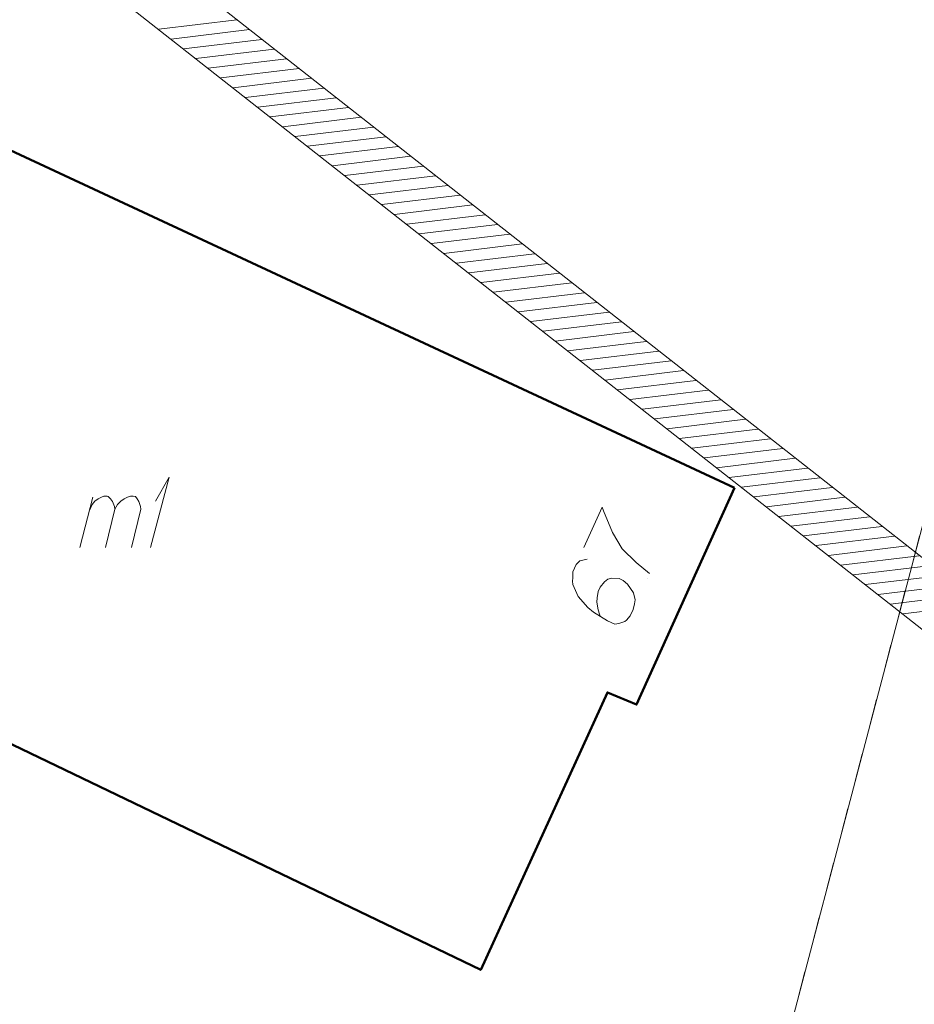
# Model space of a CAD drawing. Header units: metres. Extents: x 5555129 to 5556676, y 5635595 to 5636517.
# Tile 64 of 256: x 5555338 to 5555354, y 5636271 to 5636288. Entities that reach past the tile are written whole.
import ezdxf

# ---------------------------------------------------------------- set-up
doc = ezdxf.new("R2010")
doc.units = ezdxf.units.M
doc.header["$MEASUREMENT"] = 0
doc.linetypes.add('PRZER1-1', pattern=[2, 1, -1])
doc.layers.add('#zakres', color=7, linetype='Continuous', lineweight=18)
for name, color, linetype, lineweight, true_color in [('GEPADR', 7, 'Continuous', 18, 0x0a0909), ('GEPADR_O', 7, 'Continuous', 18, 0x0a0909), ('GESBZO', 7, 'Continuous', 50, 0x0a0909), ('GESBZO_O', 7, 'Continuous', 50, 0x0a0909), ('GESDZI', 7, 'Continuous', 18, 0x0a0909), ('GESUZY', 7, 'PRZER1-1', 18, 0x008000)]:
    doc.layers.add(name, color=color, linetype=linetype, lineweight=lineweight, true_color=true_color)

# ---------------------------------------------------------------- blocks, each defined once
blk = doc.blocks.new('POINT_1')
blk.add_hatch(color=0).paths.add_polyline_path([(-0.000884, -0.0025), (-0.0025, -0.000884), (-0.0025, 0.000884), (0.000884, 0.0025), (0.0025, 0.000884), (0.0025, -0.000884), (0.000884, -0.0025)])
blk = doc.blocks.new('*U125')
at = {"layer": 'GESBZO_O', "color": 7, "linetype": 'ByBlock', "lineweight": 18}
for p, q in [((5555338.786, 5636278.632), (5555339.013, 5636279.527)), ((5555339.239, 5636278.632), (5555339.406, 5636279.311))]:
    blk.add_line(p, q, dxfattribs=at)
at = {"layer": 'GESBZO_O', "color": 7, "linetype": 'ByBlock', "lineweight": 18, "flags": 128}
blk.add_lwpolyline([(5555338.954, 5636279.291), (5555339.003, 5636279.399), (5555339.052, 5636279.458), (5555339.111, 5636279.498), (5555339.17, 5636279.527), (5555339.21, 5636279.547), (5555339.269, 5636279.547), (5555339.288, 5636279.537), (5555339.328, 5636279.498), (5555339.367, 5636279.449), (5555339.397, 5636279.36), (5555339.406, 5636279.311), (5555339.456, 5636279.399), (5555339.515, 5636279.458), (5555339.574, 5636279.498), (5555339.633, 5636279.527), (5555339.682, 5636279.547), (5555339.731, 5636279.547), (5555339.771, 5636279.537), (5555339.8, 5636279.498), (5555339.83, 5636279.449), (5555339.859, 5636279.36), (5555339.869, 5636279.311), (5555339.702, 5636278.632)], dxfattribs=at)
blk = doc.blocks.new('*U126')
at = {"layer": 'GESBZO_O', "color": 7, "linetype": 'ByBlock', "lineweight": 18}
for q in [(5555340.036, 5636278.632), (5555340.125, 5636279.458)]:
    blk.add_line((5555340.371, 5636279.882), q, dxfattribs=at)

msp = doc.modelspace()

# ---------------------------------------------------------------- linework, layer by layer
at = {"layer": '#zakres', "color": 134, "linetype": 'Continuous', "lineweight": 18}
for p, q in [((5555378.07029, 5636259.33817), (5555339.80886, 5636289.3932)), ((5555377.45256, 5636258.55177), (5555339.19114, 5636288.6068)), ((5555340.18457, 5636287.83283), (5555341.57458, 5636287.99981)), ((5555340.40476, 5636287.65987), (5555341.79477, 5636287.82684)), ((5555340.62495, 5636287.48691), (5555342.01496, 5636287.65388)), ((5555340.84514, 5636287.31394), (5555342.23515, 5636287.48092)), ((5555341.06533, 5636287.14098), (5555342.45534, 5636287.30795)), ((5555341.28552, 5636286.96802), (5555342.67553, 5636287.13499)), ((5555341.50571, 5636286.79505), (5555342.89572, 5636286.96203)), ((5555341.7259, 5636286.62209), (5555343.11591, 5636286.78906)), ((5555341.94609, 5636286.44913), (5555343.3361, 5636286.6161)), ((5555342.16628, 5636286.27616), (5555343.55629, 5636286.44314)), ((5555342.38647, 5636286.1032), (5555343.77648, 5636286.27017)), ((5555342.60666, 5636285.93024), (5555343.99667, 5636286.09721)), ((5555342.82685, 5636285.75727), (5555344.21686, 5636285.92425)), ((5555343.04704, 5636285.58431), (5555344.43705, 5636285.75128)), ((5555343.26723, 5636285.41135), (5555344.65724, 5636285.57832)), ((5555343.48742, 5636285.23838), (5555344.87743, 5636285.40536)), ((5555343.70761, 5636285.06542), (5555345.09762, 5636285.23239)), ((5555343.9278, 5636284.89246), (5555345.31781, 5636285.05943)), ((5555344.14799, 5636284.71949), (5555345.538, 5636284.88647)), ((5555344.36818, 5636284.54653), (5555345.75819, 5636284.7135)), ((5555344.58837, 5636284.37357), (5555345.97838, 5636284.54054)), ((5555344.80856, 5636284.2006), (5555346.19857, 5636284.36758)), ((5555345.02876, 5636284.02764), (5555346.41876, 5636284.19461)), ((5555345.24895, 5636283.85468), (5555346.63895, 5636284.02165)), ((5555345.46914, 5636283.68171), (5555346.85914, 5636283.84869)), ((5555345.68933, 5636283.50875), (5555347.07933, 5636283.67572)), ((5555345.90952, 5636283.33579), (5555347.29952, 5636283.50276)), ((5555346.12971, 5636283.16282), (5555347.51971, 5636283.3298)), ((5555346.3499, 5636282.98986), (5555347.7399, 5636283.15683)), ((5555346.57009, 5636282.8169), (5555347.96009, 5636282.98387)), ((5555346.79028, 5636282.64393), (5555348.18028, 5636282.81091)), ((5555347.01047, 5636282.47097), (5555348.40047, 5636282.63794)), ((5555347.23066, 5636282.29801), (5555348.62066, 5636282.46498)), ((5555347.45085, 5636282.12505), (5555348.84085, 5636282.29202)), ((5555347.67104, 5636281.95208), (5555349.06104, 5636282.11905)), ((5555347.89123, 5636281.77912), (5555349.28123, 5636281.94609)), ((5555348.11142, 5636281.60616), (5555349.50142, 5636281.77313)), ((5555348.33161, 5636281.43319), (5555349.72161, 5636281.60016)), ((5555348.5518, 5636281.26023), (5555349.9418, 5636281.4272)), ((5555348.77199, 5636281.08727), (5555350.162, 5636281.25424)), ((5555348.99218, 5636280.9143), (5555350.38219, 5636281.08127)), ((5555349.21237, 5636280.74134), (5555350.60238, 5636280.90831)), ((5555349.43256, 5636280.56838), (5555350.82257, 5636280.73535)), ((5555349.65275, 5636280.39541), (5555351.04276, 5636280.56238)), ((5555349.87294, 5636280.22245), (5555351.26295, 5636280.38942)), ((5555350.09313, 5636280.04949), (5555351.48314, 5636280.21646)), ((5555350.31332, 5636279.87652), (5555351.70333, 5636280.04349)), ((5555350.53351, 5636279.70356), (5555351.92352, 5636279.87053)), ((5555350.7537, 5636279.5306), (5555352.14371, 5636279.69757)), ((5555350.97389, 5636279.35763), (5555352.3639, 5636279.52461)), ((5555351.19408, 5636279.18467), (5555352.58409, 5636279.35164)), ((5555351.41427, 5636279.01171), (5555352.80428, 5636279.17868)), ((5555351.63446, 5636278.83874), (5555353.02447, 5636279.00572)), ((5555351.85465, 5636278.66578), (5555353.24466, 5636278.83275)), ((5555352.07484, 5636278.49282), (5555353.46485, 5636278.65979)), ((5555352.29503, 5636278.31985), (5555353.68504, 5636278.48683)), ((5555352.51522, 5636278.14689), (5555353.90523, 5636278.31386)), ((5555352.73541, 5636277.97393), (5555354.12542, 5636278.1409)), ((5555352.9556, 5636277.80096), (5555354.34561, 5636277.96794)), ((5555353.17579, 5636277.628), (5555354.5658, 5636277.79497)), ((5555353.39598, 5636277.45504), (5555354.78599, 5636277.62201))]:
    msp.add_line(p, q, dxfattribs=at)
at = {"layer": 'GEPADR_O', "color": 7, "linetype": 'Continuous', "lineweight": 18, "flags": 128}
for points in [[(5555347.73419, 5636278.63328), (5555348.059, 5636279.35052), (5555348.08363, 5636279.28543), (5555348.24371, 5636278.89953), (5555348.41354, 5636278.60654), (5555348.66075, 5636278.36494), (5555348.89723, 5636278.17141)], [(5555347.79072, 5636278.4241), (5555347.65969, 5636278.39701), (5555347.59621, 5636278.3286), (5555347.53937, 5636278.20308), (5555347.53463, 5636278.09719), (5555347.5282, 5636278.03528), (5555347.53483, 5636277.97817), (5555347.63125, 5636277.76164), (5555347.80179, 5636277.56564), (5555347.90606, 5636277.48593), (5555348.14988, 5636277.33229), (5555348.2843, 5636277.27142), (5555348.35433, 5636277.28292), (5555348.45853, 5636277.32216), (5555348.48868, 5636277.34101), (5555348.55624, 5636277.41845), (5555348.60899, 5636277.53493), (5555348.63166, 5636277.63271), (5555348.64219, 5636277.70366), (5555348.61106, 5636277.82579), (5555348.50822, 5636277.98041), (5555348.43071, 5636278.04784), (5555348.35899, 5636278.08032), (5555348.2221, 5636278.08837), (5555348.1611, 5636278.07278), (5555348.09679, 5636278.02619), (5555348.0211, 5636277.93082), (5555347.98459, 5636277.8502), (5555347.96686, 5636277.7393), (5555347.9653, 5636277.66446), (5555347.9883, 5636277.5244), (5555348.00884, 5636277.45027), (5555348.02345, 5636277.41116)]]:
    msp.add_lwpolyline(points, dxfattribs=at)
at = {"layer": 'GESBZO', "color": 7, "linetype": 'Continuous', "lineweight": 50, "flags": 128}
msp.add_lwpolyline([(5555350.4095, 5636279.69271), (5555348.66735, 5636275.84575), (5555348.15032, 5636276.05909), (5555345.90147, 5636271.13523), (5555329.58884, 5636278.97373), (5555333.60497, 5636287.52004), (5555350.4095, 5636279.69271)], close=True, dxfattribs=at)
at = {"layer": 'GESDZI', "color": 96, "linetype": 'Continuous', "lineweight": 18, "flags": 128}
msp.add_lwpolyline([(5555286.06709, 5636191.38205), (5555290.47404, 5636196.61702), (5555298.92385, 5636211.27442), (5555300.80168, 5636216.23892), (5555306.62881, 5636221.29313), (5555314.02703, 5636226.76317), (5555322.94092, 5636229.36655), (5555332.09908, 5636232.22556), (5555336.03815, 5636234.96601), (5555341.24402, 5636240.50625), (5555345.59548, 5636246.66731), (5555346.91907, 5636250.92892), (5555350.51078, 5636266.74627), (5555356.45019, 5636289.29937), (5555358.3389, 5636293.78389), (5555360.4012, 5636298.99261), (5555368.85224, 5636315.79059), (5555371.45592, 5636320.1712)], dxfattribs=at)
msp.add_lwpolyline([(5555327.28, 5636313.21), (5555358.3389, 5636293.78389), (5555356.45019, 5636289.29937), (5555350.51078, 5636266.74627), (5555346.91907, 5636250.92892), (5555335.48007, 5636263.03365), (5555326.16076, 5636272.54554), (5555316.27, 5636290.41), (5555321.55, 5636300.85), (5555327.28, 5636313.21)], close=True, dxfattribs=at)
at = {"layer": 'GESUZY', "color": 96, "linetype": 'PRZER1-1', "lineweight": 18, "ltscale": 0.5, "true_color": 0x008000}
msp.add_lwpolyline([(5555286.06709, 5636191.38205), (5555290.47404, 5636196.61702), (5555298.92385, 5636211.27442), (5555300.80168, 5636216.23892), (5555306.62881, 5636221.29313), (5555314.02703, 5636226.76317), (5555322.94092, 5636229.36655), (5555332.09908, 5636232.22556), (5555336.03815, 5636234.96601), (5555341.24402, 5636240.50625), (5555345.59548, 5636246.66731), (5555346.91907, 5636250.92892), (5555350.51078, 5636266.74627), (5555356.45019, 5636289.29937), (5555358.3389, 5636293.78389), (5555360.4012, 5636298.99261), (5555368.85224, 5636315.79059), (5555371.45592, 5636320.1712)], dxfattribs=at)
msp.add_lwpolyline([(5555327.28, 5636313.21), (5555321.55, 5636300.85), (5555316.27, 5636290.41), (5555326.16076, 5636272.54554), (5555335.48007, 5636263.03365), (5555346.91907, 5636250.92892), (5555350.51078, 5636266.74627), (5555356.45019, 5636289.29937), (5555358.3389, 5636293.78389), (5555327.28, 5636313.21)], close=True, dxfattribs=at)

# ---------------------------------------------------------------- block references
at = {"layer": 'GEPADR', "color": 7, "lineweight": 18, "rotation": 90}
msp.add_blockref('POINT_1', (5555348.85522, 5636278.07863), dxfattribs=at)
at = {"layer": 'GESBZO_O', "color": 7, "linetype": 'Continuous', "lineweight": 18}
for name in ['*U126', '*U125']:
    msp.add_blockref(name, (0, 0), dxfattribs=at)

doc.saveas('drawing.dxf')
